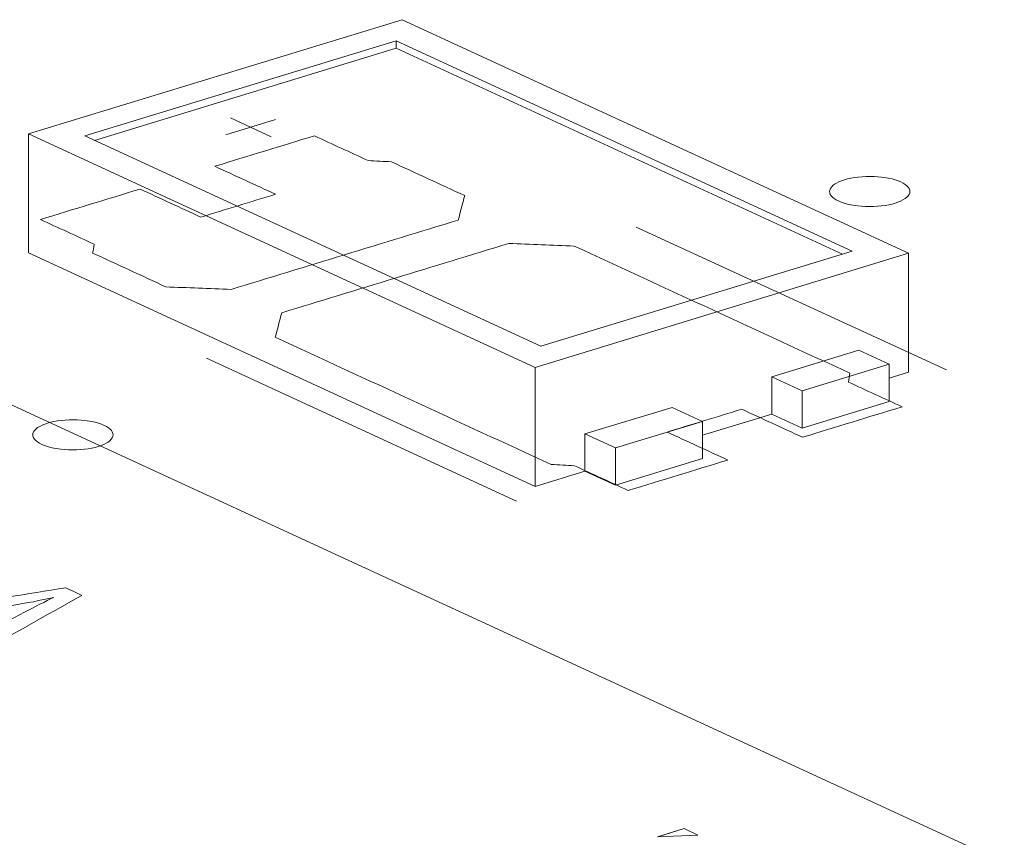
# Model space of a CAD drawing. Header units: inches. Extents: x -35 to 647, y 178 to 608.
# Tile 9 of 234: x 138.59 to 144.72, y 336.72 to 341.81. Entities that reach past the tile are written whole.
import ezdxf

# ---------------------------------------------------------------- set-up
doc = ezdxf.new("R2010")
doc.units = ezdxf.units.IN
doc.header["$MEASUREMENT"] = 0
doc.layers.add('1', color=7, linetype='Continuous')

# ---------------------------------------------------------------- blocks, each defined once
blk = doc.blocks.new('block 2848')
at = {"layer": '1', "color": 155, "lineweight": 18, "true_color": 0x4c7299}
blk.add_lwpolyline([(142.8438, 339.3092), (142.3009, 339.1433)], dxfattribs=at)
blk = doc.blocks.new('block 3108')
at = {"layer": '1', "color": 155, "lineweight": 18, "true_color": 0x4c7299}
blk.add_lwpolyline([(142.6544, 339.3965), (142.8438, 339.3092)], dxfattribs=at)
blk = doc.blocks.new('block 3156')
at = {"layer": '1', "color": 155, "lineweight": 18, "true_color": 0x4c7299}
blk.add_lwpolyline([(142.3009, 339.1433), (142.1115, 339.2306)], dxfattribs=at)
blk = doc.blocks.new('block 3234')
at = {"layer": '1', "color": 155, "lineweight": 18, "true_color": 0x4c7299}
blk.add_lwpolyline([(141.8373, 339.7777), (138.9969, 341.088)], dxfattribs=at)
blk = doc.blocks.new('block 3235')
at = {"layer": '1', "color": 155, "lineweight": 18, "true_color": 0x4c7299}
blk.add_lwpolyline([(143.7764, 340.3701), (141.8373, 339.7777)], dxfattribs=at)
blk = doc.blocks.new('block 3236')
at = {"layer": '1', "color": 155, "lineweight": 18, "true_color": 0x4c7299}
blk.add_lwpolyline([(140.9359, 341.6804), (143.7764, 340.3701)], dxfattribs=at)
blk = doc.blocks.new('block 3237')
at = {"layer": '1', "color": 155, "lineweight": 18, "true_color": 0x4c7299}
blk.add_lwpolyline([(141.8012, 339.6456), (144.1281, 340.3565)], dxfattribs=at)
blk = doc.blocks.new('block 3238')
at = {"layer": '1', "color": 155, "lineweight": 18, "true_color": 0x4c7299}
blk.add_lwpolyline([(140.972, 341.8124), (138.6452, 341.1015)], dxfattribs=at)
blk = doc.blocks.new('block 3239')
at = {"layer": '1', "color": 155, "lineweight": 18, "true_color": 0x4c7299}
blk.add_lwpolyline([(138.6452, 341.1015), (141.8012, 339.6456)], dxfattribs=at)
blk = doc.blocks.new('block 3240')
at = {"layer": '1', "color": 155, "lineweight": 18, "true_color": 0x4c7299}
blk.add_lwpolyline([(138.9969, 341.088), (140.9359, 341.6804)], dxfattribs=at)
blk = doc.blocks.new('block 3241')
at = {"layer": '1', "color": 155, "lineweight": 18, "true_color": 0x4c7299}
blk.add_lwpolyline([(143.4643, 339.4987), (144.0072, 339.6646)], dxfattribs=at)
blk = doc.blocks.new('block 3242')
at = {"layer": '1', "color": 155, "lineweight": 18, "true_color": 0x4c7299}
blk.add_lwpolyline([(143.2749, 339.5861), (143.4643, 339.4987)], dxfattribs=at)
blk = doc.blocks.new('block 3243')
at = {"layer": '1', "color": 155, "lineweight": 18, "true_color": 0x4c7299}
blk.add_lwpolyline([(144.0072, 339.6646), (143.8178, 339.752)], dxfattribs=at)
blk = doc.blocks.new('block 3244')
at = {"layer": '1', "color": 155, "lineweight": 18, "true_color": 0x4c7299}
blk.add_lwpolyline([(144.1281, 340.3565), (140.972, 341.8124)], dxfattribs=at)
blk = doc.blocks.new('block 3311')
at = {"layer": '1', "color": 155, "lineweight": 18, "true_color": 0x4c7299}
blk.add_lwpolyline([(158.3573, 330.2682), (134.371, 341.3329)], dxfattribs=at)
blk = doc.blocks.new('block 3324')
at = {"layer": '1', "color": 155, "lineweight": 18, "true_color": 0x4c7299}
blk.add_lwpolyline([(142.7289, 336.7712), (142.5642, 336.7209)], dxfattribs=at)
blk = doc.blocks.new('block 3325')
at = {"layer": '1', "color": 155, "lineweight": 18, "true_color": 0x4c7299}
blk.add_lwpolyline([(142.5642, 336.7209), (142.8157, 336.7311)], dxfattribs=at)
blk = doc.blocks.new('block 3377')
at = {"layer": '1', "color": 155, "lineweight": 18, "true_color": 0x4c7299}
blk.add_lwpolyline([(142.8157, 336.7311), (142.7289, 336.7712)], dxfattribs=at)
blk = doc.blocks.new('block 4362')
at = {"layer": '1', "color": 155, "lineweight": 18, "true_color": 0x4c7299}
blk.add_lwpolyline([(144.1281, 340.3565), (144.1281, 339.6151)], dxfattribs=at)
blk = doc.blocks.new('block 4363')
at = {"layer": '1', "color": 155, "lineweight": 18, "true_color": 0x4c7299}
blk.add_lwpolyline([(138.6452, 341.1015), (138.6452, 340.36)], dxfattribs=at)
blk = doc.blocks.new('block 4364')
at = {"layer": '1', "color": 155, "lineweight": 18, "true_color": 0x4c7299}
blk.add_lwpolyline([(141.8012, 339.6456), (141.8012, 338.9041)], dxfattribs=at)
blk = doc.blocks.new('block 4365')
at = {"layer": '1', "color": 155, "lineweight": 18, "true_color": 0x4c7299}
blk.add_lwpolyline([(140.9359, 341.634), (140.9359, 341.6804)], dxfattribs=at)
blk = doc.blocks.new('block 4366')
at = {"layer": '1', "color": 155, "lineweight": 18, "true_color": 0x4c7299}
blk.add_lwpolyline([(139.0573, 341.0601), (140.9359, 341.634)], dxfattribs=at)
blk = doc.blocks.new('block 4367')
at = {"layer": '1', "color": 155, "lineweight": 18, "true_color": 0x4c7299}
blk.add_lwpolyline([(140.9359, 341.634), (143.7159, 340.3516)], dxfattribs=at)
blk = doc.blocks.new('block 4368')
at = {"layer": '1', "color": 155, "lineweight": 18, "true_color": 0x4c7299}
blk.add_lwpolyline([(143.2749, 339.5861), (143.2749, 339.3544)], dxfattribs=at)
blk = doc.blocks.new('block 4369')
at = {"layer": '1', "color": 155, "lineweight": 18, "true_color": 0x4c7299}
blk.add_lwpolyline([(142.1115, 339.2306), (142.1115, 338.9989)], dxfattribs=at)
blk = doc.blocks.new('block 4370')
at = {"layer": '1', "color": 155, "lineweight": 18, "true_color": 0x4c7299}
blk.add_lwpolyline([(143.8178, 339.752), (143.2749, 339.5861)], dxfattribs=at)
blk = doc.blocks.new('block 4371')
at = {"layer": '1', "color": 155, "lineweight": 18, "true_color": 0x4c7299}
blk.add_lwpolyline([(142.8438, 339.3092), (142.8438, 339.0775)], dxfattribs=at)
blk = doc.blocks.new('block 4372')
at = {"layer": '1', "color": 155, "lineweight": 18, "true_color": 0x4c7299}
blk.add_lwpolyline([(142.3009, 339.1433), (142.3009, 338.9116)], dxfattribs=at)
blk = doc.blocks.new('block 4373')
at = {"layer": '1', "color": 155, "lineweight": 18, "true_color": 0x4c7299}
blk.add_lwpolyline([(143.4643, 339.4987), (143.4643, 339.267)], dxfattribs=at)
blk = doc.blocks.new('block 4374')
at = {"layer": '1', "color": 155, "lineweight": 18, "true_color": 0x4c7299}
blk.add_lwpolyline([(144.0072, 339.6646), (144.0072, 339.4329)], dxfattribs=at)
blk = doc.blocks.new('block 4375')
at = {"layer": '1', "color": 155, "lineweight": 18, "true_color": 0x4c7299}
blk.add_lwpolyline([(142.1115, 339.2306), (142.6544, 339.3965)], dxfattribs=at)
blk = doc.blocks.new('block 4376')
at = {"layer": '1', "color": 155, "lineweight": 18, "true_color": 0x4c7299}
blk.add_lwpolyline([(143.4643, 339.267), (144.0072, 339.4329)], dxfattribs=at)
blk = doc.blocks.new('block 4377')
at = {"layer": '1', "color": 155, "lineweight": 18, "true_color": 0x4c7299}
blk.add_lwpolyline([(142.8438, 339.0775), (142.3009, 338.9116)], dxfattribs=at)
blk = doc.blocks.new('block 4378')
at = {"layer": '1', "color": 155, "lineweight": 18, "true_color": 0x4c7299}
blk.add_lwpolyline([(143.2749, 339.3544), (143.4643, 339.267)], dxfattribs=at)
blk = doc.blocks.new('block 4379')
at = {"layer": '1', "color": 155, "lineweight": 18, "true_color": 0x4c7299}
blk.add_lwpolyline([(142.3009, 338.9116), (142.1115, 338.9989)], dxfattribs=at)
blk = doc.blocks.new('block 4380')
at = {"layer": '1', "color": 155, "lineweight": 18, "true_color": 0x4c7299}
blk.add_lwpolyline([(138.6452, 340.36), (141.8012, 338.9041)], dxfattribs=at)
blk = doc.blocks.new('block 4381')
at = {"layer": '1', "color": 155, "lineweight": 18, "true_color": 0x4c7299}
blk.add_lwpolyline([(141.8012, 338.9041), (142.1115, 338.9989)], dxfattribs=at)
blk = doc.blocks.new('block 4382')
at = {"layer": '1', "color": 155, "lineweight": 18, "true_color": 0x4c7299}
blk.add_lwpolyline([(144.0072, 339.5781), (144.1281, 339.6151)], dxfattribs=at)
blk = doc.blocks.new('block 4383')
at = {"layer": '1', "color": 155, "lineweight": 18, "true_color": 0x4c7299}
blk.add_lwpolyline([(142.8438, 339.2227), (143.2749, 339.3544)], dxfattribs=at)
blk = doc.blocks.new('block 4527')
at = {"layer": '1', "color": 155, "lineweight": 18, "true_color": 0x4c7299}
blk.add_lwpolyline([(142.7289, 336.7711), (142.7289, 336.7711)], dxfattribs=at)
blk = doc.blocks.new('block 4618')
at = {"layer": '1', "color": 155, "lineweight": 18, "true_color": 0x4c7299}
blk.add_lwpolyline([(142.7289, 336.7711), (142.5646, 336.7209)], dxfattribs=at)
blk = doc.blocks.new('block 4619')
at = {"layer": '1', "color": 155, "lineweight": 18, "true_color": 0x4c7299}
blk.add_lwpolyline([(142.8155, 336.7311), (142.7289, 336.7711)], dxfattribs=at)
blk = doc.blocks.new('block 4968')
at = {"layer": '1', "color": 18, "lineweight": 13, "true_color": 0x4c0000}
blk.add_lwpolyline([(141.685, 338.811), (139.7533, 339.7021)], dxfattribs=at)
blk = doc.blocks.new('block 4987')
at = {"layer": '1', "color": 18, "lineweight": 13, "true_color": 0x4c0000}
blk.add_lwpolyline([(141.685, 338.811), (139.7533, 339.7021)], dxfattribs=at)
blk = doc.blocks.new('block 5136')
at = {"layer": '1', "color": 18, "lineweight": 13, "true_color": 0x4c0000}
blk.add_lwpolyline([(144.3634, 339.6293), (142.4316, 340.5204)], dxfattribs=at)
blk = doc.blocks.new('block 5137')
at = {"layer": '1', "color": 18, "lineweight": 13, "true_color": 0x4c0000}
blk.add_lwpolyline([(139.9033, 341.1998), (140.1558, 341.0833)], dxfattribs=at)
blk = doc.blocks.new('block 5138')
at = {"layer": '1', "color": 18, "lineweight": 13, "true_color": 0x4c0000}
blk.add_lwpolyline([(139.8743, 341.0946), (140.1845, 341.1894)], dxfattribs=at)
blk = doc.blocks.new('block 5146')
at = {"layer": '1', "color": 18, "lineweight": 13, "true_color": 0x4c0000}
blk.add_lwpolyline([(144.3634, 339.6293), (142.4316, 340.5204)], dxfattribs=at)
blk = doc.blocks.new('block 5162')
at = {"layer": '1', "color": 18, "lineweight": 13, "true_color": 0x4c0000}
blk.add_lwpolyline([(139.9033, 341.1998), (140.1558, 341.0833)], dxfattribs=at)
blk = doc.blocks.new('block 5190')
at = {"layer": '1', "color": 18, "lineweight": 13, "true_color": 0x4c0000}
blk.add_lwpolyline([(139.8743, 341.0946), (140.1845, 341.1894)], dxfattribs=at)
blk = doc.blocks.new('block 7722')
at = {"layer": '1', "color": 18, "lineweight": 13, "true_color": 0x4c0000}
blk.add_open_spline([(143.4669, 339.2102), (143.6737, 339.2734), (143.8805, 339.3366), (144.0874, 339.3997), (143.9758, 339.4512), (143.8642, 339.5027), (143.7527, 339.5541), (143.756, 339.5724), (143.7593, 339.5907), (143.7626, 339.609), (143.1897, 339.8733), (142.6168, 340.1376), (142.0438, 340.4019), (141.9085, 340.4073), (141.7731, 340.4127), (141.6378, 340.418), (141.1661, 340.2739), (140.6945, 340.1298), (140.2228, 339.9857), (140.2093, 339.9349), (140.1959, 339.884), (140.1824, 339.8332), (140.7553, 339.5689), (141.3282, 339.3046), (141.9011, 339.0403), (141.9495, 339.0378), (141.998, 339.0353), (142.0464, 339.0328), (142.1579, 338.9813), (142.2695, 338.9299), (142.381, 338.8784), (142.5879, 338.9416), (142.7947, 339.0048), (143.0015, 339.068), (142.8753, 339.1262), (142.749, 339.1845), (142.6228, 339.2427), (142.7779, 339.2901), (142.933, 339.3375), (143.0881, 339.3849), (143.2144, 339.3266), (143.3406, 339.2684), (143.4669, 339.2102)], degree=3, knots=[0, 0, 0, 0, 1, 1, 1, 2, 2, 2, 3, 3, 3, 4, 4, 4, 5, 5, 5, 6, 6, 6, 7, 7, 7, 8, 8, 8, 9, 9, 9, 10, 10, 10, 11, 11, 11, 12, 12, 12, 13, 13, 13, 14, 14, 14, 14], dxfattribs=at)
blk = doc.blocks.new('block 7723')
at = {"layer": '1', "color": 18, "lineweight": 13, "true_color": 0x4c0000}
blk.add_open_spline([(143.4669, 339.2102), (143.6737, 339.2734), (143.8805, 339.3366), (144.0874, 339.3997), (143.9758, 339.4512), (143.8642, 339.5027), (143.7527, 339.5541), (143.756, 339.5724), (143.7593, 339.5907), (143.7626, 339.609), (143.1897, 339.8733), (142.6168, 340.1376), (142.0438, 340.4019), (141.9085, 340.4073), (141.7731, 340.4127), (141.6378, 340.418), (141.1661, 340.2739), (140.6945, 340.1298), (140.2228, 339.9857), (140.2093, 339.9349), (140.1959, 339.884), (140.1824, 339.8332), (140.7553, 339.5689), (141.3282, 339.3046), (141.9011, 339.0403), (141.9495, 339.0378), (141.998, 339.0353), (142.0464, 339.0328), (142.1579, 338.9813), (142.2695, 338.9299), (142.381, 338.8784), (142.5879, 338.9416), (142.7947, 339.0048), (143.0015, 339.068), (142.8753, 339.1262), (142.749, 339.1845), (142.6228, 339.2427), (142.7779, 339.2901), (142.933, 339.3375), (143.0881, 339.3849), (143.2144, 339.3266), (143.3406, 339.2684), (143.4669, 339.2102)], degree=3, knots=[0, 0, 0, 0, 1, 1, 1, 2, 2, 2, 3, 3, 3, 4, 4, 4, 5, 5, 5, 6, 6, 6, 7, 7, 7, 8, 8, 8, 9, 9, 9, 10, 10, 10, 11, 11, 11, 12, 12, 12, 13, 13, 13, 14, 14, 14, 14], dxfattribs=at)
blk = doc.blocks.new('block 7724')
at = {"layer": '1', "color": 18, "lineweight": 13, "true_color": 0x4c0000}
blk.add_open_spline([(141.3626, 340.7161), (141.3491, 340.6653), (141.3356, 340.6145), (141.3221, 340.5636), (140.8505, 340.4195), (140.3789, 340.2754), (139.9072, 340.1313), (139.7718, 340.1367), (139.6365, 340.1421), (139.5011, 340.1474), (139.349, 340.2176), (139.1969, 340.2878), (139.0447, 340.3579), (139.0481, 340.3762), (139.0514, 340.3945), (139.0547, 340.4128), (138.9431, 340.4643), (138.8315, 340.5158), (138.72, 340.5672), (138.9268, 340.6304), (139.1336, 340.6936), (139.3404, 340.7568), (139.4667, 340.6986), (139.5929, 340.6403), (139.7192, 340.5821), (139.8743, 340.6295), (140.0294, 340.6769), (140.1845, 340.7243), (140.0583, 340.7825), (139.9321, 340.8408), (139.8058, 340.899), (140.0126, 340.9622), (140.2195, 341.0254), (140.4263, 341.0886), (140.5379, 341.0371), (140.6495, 340.9856), (140.761, 340.9342), (140.8094, 340.9317), (140.8578, 340.9292), (140.9062, 340.9267), (141.0583, 340.8565), (141.2104, 340.7863), (141.3626, 340.7161)], degree=3, knots=[0, 0, 0, 0, 1, 1, 1, 2, 2, 2, 3, 3, 3, 4, 4, 4, 5, 5, 5, 6, 6, 6, 7, 7, 7, 8, 8, 8, 9, 9, 9, 10, 10, 10, 11, 11, 11, 12, 12, 12, 13, 13, 13, 14, 14, 14, 14], dxfattribs=at)
blk = doc.blocks.new('block 7725')
at = {"layer": '1', "color": 18, "lineweight": 13, "true_color": 0x4c0000}
blk.add_open_spline([(141.3626, 340.7161), (141.3491, 340.6653), (141.3356, 340.6145), (141.3221, 340.5636), (140.8505, 340.4195), (140.3789, 340.2754), (139.9072, 340.1313), (139.7718, 340.1367), (139.6365, 340.1421), (139.5011, 340.1474), (139.349, 340.2176), (139.1969, 340.2878), (139.0447, 340.3579), (139.0481, 340.3762), (139.0514, 340.3945), (139.0547, 340.4128), (138.9431, 340.4643), (138.8315, 340.5158), (138.72, 340.5672), (138.9268, 340.6304), (139.1336, 340.6936), (139.3404, 340.7568), (139.4667, 340.6986), (139.5929, 340.6403), (139.7192, 340.5821), (139.8743, 340.6295), (140.0294, 340.6769), (140.1845, 340.7243), (140.0583, 340.7825), (139.9321, 340.8408), (139.8058, 340.899), (140.0126, 340.9622), (140.2195, 341.0254), (140.4263, 341.0886), (140.5379, 341.0371), (140.6495, 340.9856), (140.761, 340.9342), (140.8094, 340.9317), (140.8578, 340.9292), (140.9062, 340.9267), (141.0583, 340.8565), (141.2104, 340.7863), (141.3626, 340.7161)], degree=3, knots=[0, 0, 0, 0, 1, 1, 1, 2, 2, 2, 3, 3, 3, 4, 4, 4, 5, 5, 5, 6, 6, 6, 7, 7, 7, 8, 8, 8, 9, 9, 9, 10, 10, 10, 11, 11, 11, 12, 12, 12, 13, 13, 13, 14, 14, 14, 14], dxfattribs=at)
blk = doc.blocks.new('block 7750')
at = {"layer": '1', "color": 18, "lineweight": 13, "true_color": 0x4c0000}
blk.add_open_spline([(141.3626, 340.7161), (141.3491, 340.6653), (141.3356, 340.6145), (141.3221, 340.5636), (140.8505, 340.4195), (140.3789, 340.2754), (139.9072, 340.1313), (139.7718, 340.1367), (139.6365, 340.1421), (139.5011, 340.1474), (139.349, 340.2176), (139.1969, 340.2878), (139.0447, 340.3579), (139.0481, 340.3762), (139.0514, 340.3945), (139.0547, 340.4128), (138.9431, 340.4643), (138.8315, 340.5158), (138.72, 340.5672), (138.9268, 340.6304), (139.1336, 340.6936), (139.3404, 340.7568), (139.4667, 340.6986), (139.5929, 340.6403), (139.7192, 340.5821), (139.8743, 340.6295), (140.0294, 340.6769), (140.1845, 340.7243), (140.0583, 340.7825), (139.9321, 340.8408), (139.8058, 340.899), (140.0126, 340.9622), (140.2195, 341.0254), (140.4263, 341.0886), (140.5379, 341.0371), (140.6495, 340.9856), (140.761, 340.9342), (140.8094, 340.9317), (140.8578, 340.9292), (140.9062, 340.9267), (141.0583, 340.8565), (141.2104, 340.7863), (141.3626, 340.7161)], degree=3, knots=[0, 0, 0, 0, 1, 1, 1, 2, 2, 2, 3, 3, 3, 4, 4, 4, 5, 5, 5, 6, 6, 6, 7, 7, 7, 8, 8, 8, 9, 9, 9, 10, 10, 10, 11, 11, 11, 12, 12, 12, 13, 13, 13, 14, 14, 14, 14], dxfattribs=at)
blk = doc.blocks.new('block 7832')
at = {"layer": '1', "color": 18, "lineweight": 13, "true_color": 0x4c0000}
blk.add_open_spline([(141.3626, 340.7161), (141.3491, 340.6653), (141.3356, 340.6145), (141.3221, 340.5636), (140.8505, 340.4195), (140.3789, 340.2754), (139.9072, 340.1313), (139.7718, 340.1367), (139.6365, 340.1421), (139.5011, 340.1474), (139.349, 340.2176), (139.1969, 340.2878), (139.0447, 340.3579), (139.0481, 340.3762), (139.0514, 340.3945), (139.0547, 340.4128), (138.9431, 340.4643), (138.8315, 340.5158), (138.72, 340.5672), (138.9268, 340.6304), (139.1336, 340.6936), (139.3404, 340.7568), (139.4667, 340.6986), (139.5929, 340.6403), (139.7192, 340.5821), (139.8743, 340.6295), (140.0294, 340.6769), (140.1845, 340.7243), (140.0583, 340.7825), (139.9321, 340.8408), (139.8058, 340.899), (140.0126, 340.9622), (140.2195, 341.0254), (140.4263, 341.0886), (140.5379, 341.0371), (140.6495, 340.9856), (140.761, 340.9342), (140.8094, 340.9317), (140.8578, 340.9292), (140.9062, 340.9267), (141.0583, 340.8565), (141.2104, 340.7863), (141.3626, 340.7161)], degree=3, knots=[0, 0, 0, 0, 1, 1, 1, 2, 2, 2, 3, 3, 3, 4, 4, 4, 5, 5, 5, 6, 6, 6, 7, 7, 7, 8, 8, 8, 9, 9, 9, 10, 10, 10, 11, 11, 11, 12, 12, 12, 13, 13, 13, 14, 14, 14, 14], dxfattribs=at)
blk = doc.blocks.new('block 7837')
at = {"layer": '1', "color": 18, "lineweight": 13, "true_color": 0x4c0000}
blk.add_open_spline([(143.4669, 339.2102), (143.6737, 339.2734), (143.8805, 339.3366), (144.0874, 339.3997), (143.9758, 339.4512), (143.8642, 339.5027), (143.7527, 339.5541), (143.756, 339.5724), (143.7593, 339.5907), (143.7626, 339.609), (143.1897, 339.8733), (142.6168, 340.1376), (142.0438, 340.4019), (141.9085, 340.4073), (141.7731, 340.4127), (141.6378, 340.418), (141.1661, 340.2739), (140.6945, 340.1298), (140.2228, 339.9857), (140.2093, 339.9349), (140.1959, 339.884), (140.1824, 339.8332), (140.7553, 339.5689), (141.3282, 339.3046), (141.9011, 339.0403), (141.9495, 339.0378), (141.998, 339.0353), (142.0464, 339.0328), (142.1579, 338.9813), (142.2695, 338.9299), (142.381, 338.8784), (142.5879, 338.9416), (142.7947, 339.0048), (143.0015, 339.068), (142.8753, 339.1262), (142.749, 339.1845), (142.6228, 339.2427), (142.7779, 339.2901), (142.933, 339.3375), (143.0881, 339.3849), (143.2144, 339.3266), (143.3406, 339.2684), (143.4669, 339.2102)], degree=3, knots=[0, 0, 0, 0, 1, 1, 1, 2, 2, 2, 3, 3, 3, 4, 4, 4, 5, 5, 5, 6, 6, 6, 7, 7, 7, 8, 8, 8, 9, 9, 9, 10, 10, 10, 11, 11, 11, 12, 12, 12, 13, 13, 13, 14, 14, 14, 14], dxfattribs=at)
blk = doc.blocks.new('block 7851')
at = {"layer": '1', "color": 18, "lineweight": 13, "true_color": 0x4c0000}
blk.add_open_spline([(143.4669, 339.2102), (143.6737, 339.2734), (143.8805, 339.3366), (144.0874, 339.3997), (143.9758, 339.4512), (143.8642, 339.5027), (143.7527, 339.5541), (143.756, 339.5724), (143.7593, 339.5907), (143.7626, 339.609), (143.1897, 339.8733), (142.6168, 340.1376), (142.0438, 340.4019), (141.9085, 340.4073), (141.7731, 340.4127), (141.6378, 340.418), (141.1661, 340.2739), (140.6945, 340.1298), (140.2228, 339.9857), (140.2093, 339.9349), (140.1959, 339.884), (140.1824, 339.8332), (140.7553, 339.5689), (141.3282, 339.3046), (141.9011, 339.0403), (141.9495, 339.0378), (141.998, 339.0353), (142.0464, 339.0328), (142.1579, 338.9813), (142.2695, 338.9299), (142.381, 338.8784), (142.5879, 338.9416), (142.7947, 339.0048), (143.0015, 339.068), (142.8753, 339.1262), (142.749, 339.1845), (142.6228, 339.2427), (142.7779, 339.2901), (142.933, 339.3375), (143.0881, 339.3849), (143.2144, 339.3266), (143.3406, 339.2684), (143.4669, 339.2102)], degree=3, knots=[0, 0, 0, 0, 1, 1, 1, 2, 2, 2, 3, 3, 3, 4, 4, 4, 5, 5, 5, 6, 6, 6, 7, 7, 7, 8, 8, 8, 9, 9, 9, 10, 10, 10, 11, 11, 11, 12, 12, 12, 13, 13, 13, 14, 14, 14, 14], dxfattribs=at)
blk = doc.blocks.new('block 7989')
at = {"layer": '1', "color": 18, "lineweight": 13, "true_color": 0x4c0000}
blk.add_lwpolyline([(138.7639, 339.298), (138.7829, 339.3033), (138.8037, 339.308), (138.826, 339.3119), (138.8494, 339.3151), (138.8738, 339.3173), (138.8986, 339.3187), (138.9484, 339.3185), (138.9726, 339.3171), (138.9959, 339.3148), (139.0397, 339.308), (139.0606, 339.3033), (139.0804, 339.2977), (139.0989, 339.2914), (139.1157, 339.2844), (139.1306, 339.2768), (139.1432, 339.2688), (139.1536, 339.2603), (139.1616, 339.2517), (139.1673, 339.243), (139.1707, 339.2342), (139.1718, 339.2252), (139.1706, 339.216), (139.167, 339.2068), (139.1609, 339.1977), (139.1523, 339.1888), (139.1415, 339.1803), (139.1285, 339.1724), (139.1137, 339.165), (139.0973, 339.1583), (139.0796, 339.1524), (139.0605, 339.1471), (139.0397, 339.1424), (139.0175, 339.1384), (138.994, 339.1353), (138.9697, 339.133), (138.9448, 339.1317), (138.8951, 339.1318), (138.8709, 339.1332), (138.8476, 339.1355), (138.8038, 339.1424), (138.7829, 339.1471), (138.763, 339.1526), (138.7446, 339.1589), (138.7278, 339.1659), (138.7129, 339.1735), (138.7002, 339.1816), (138.6898, 339.19), (138.6818, 339.1986), (138.6762, 339.2074), (138.6728, 339.2161), (138.6716, 339.2252), (138.6728, 339.2343), (138.6765, 339.2436), (138.6826, 339.2527), (138.6911, 339.2615), (138.702, 339.27), (138.715, 339.278), (138.7298, 339.2854), (138.7462, 339.2921), (138.7639, 339.298)], dxfattribs=at)
blk = doc.blocks.new('block 8054')
at = {"layer": '1', "color": 18, "lineweight": 13, "true_color": 0x4c0000}
blk.add_open_spline([(137.5401, 337.9962), (137.5068, 338.0116), (137.4735, 338.0269), (137.4402, 338.0423), (137.9191, 338.1188), (138.3979, 338.1952), (138.8768, 338.2717), (138.9106, 338.2561), (138.9445, 338.2405), (138.9783, 338.2249), (138.6876, 338.0616), (138.3968, 337.8984), (138.106, 337.7352), (138.0702, 337.7517), (138.0345, 337.7681), (137.9988, 337.7846), (138.0886, 337.8333), (138.1784, 337.8819), (138.2682, 337.9306), (138.169, 337.9763), (138.0699, 338.022), (137.9708, 338.0678), (137.8272, 338.0439), (137.6837, 338.02), (137.5401, 337.9962)], degree=3, knots=[0, 0, 0, 0, 1, 1, 1, 2, 2, 2, 3, 3, 3, 4, 4, 4, 5, 5, 5, 6, 6, 6, 7, 7, 7, 8, 8, 8, 8], dxfattribs=at)
blk = doc.blocks.new('block 8060')
at = {"layer": '1', "color": 18, "lineweight": 13, "true_color": 0x4c0000}
blk.add_lwpolyline([(138.7639, 339.298), (138.7829, 339.3033), (138.8037, 339.308), (138.826, 339.3119), (138.8494, 339.3151), (138.8738, 339.3173), (138.8986, 339.3187), (138.9484, 339.3185), (138.9726, 339.3171), (138.9959, 339.3148), (139.0397, 339.308), (139.0606, 339.3033), (139.0804, 339.2977), (139.0989, 339.2914), (139.1157, 339.2844), (139.1306, 339.2768), (139.1432, 339.2688), (139.1536, 339.2603), (139.1616, 339.2517), (139.1673, 339.243), (139.1707, 339.2342), (139.1718, 339.2252), (139.1706, 339.216), (139.167, 339.2068), (139.1609, 339.1977), (139.1523, 339.1888), (139.1415, 339.1803), (139.1285, 339.1724), (139.1137, 339.165), (139.0973, 339.1583), (139.0796, 339.1524), (139.0605, 339.1471), (139.0397, 339.1424), (139.0175, 339.1384), (138.994, 339.1353), (138.9697, 339.133), (138.9448, 339.1317), (138.8951, 339.1318), (138.8709, 339.1332), (138.8476, 339.1355), (138.8038, 339.1424), (138.7829, 339.1471), (138.763, 339.1526), (138.7446, 339.1589), (138.7278, 339.1659), (138.7129, 339.1735), (138.7002, 339.1816), (138.6898, 339.19), (138.6818, 339.1986), (138.6762, 339.2074), (138.6728, 339.2161), (138.6716, 339.2252), (138.6728, 339.2343), (138.6765, 339.2436), (138.6826, 339.2527), (138.6911, 339.2615), (138.702, 339.27), (138.715, 339.278), (138.7298, 339.2854), (138.7462, 339.2921), (138.7639, 339.298)], dxfattribs=at)
blk = doc.blocks.new('block 8065')
at = {"layer": '1', "color": 18, "lineweight": 13, "true_color": 0x4c0000}
blk.add_open_spline([(138.5426, 338.1619), (138.4028, 338.1391), (138.263, 338.1163), (138.1232, 338.0935), (138.2036, 338.0564), (138.284, 338.0194), (138.3643, 337.9823), (138.447, 338.0265), (138.5297, 338.0708), (138.6124, 338.115), (138.6878, 338.1553), (138.7512, 338.1877), (138.8031, 338.2119), (138.7196, 338.1934), (138.6327, 338.1766), (138.5426, 338.1619)], degree=3, knots=[0, 0, 0, 0, 1, 1, 1, 2, 2, 2, 3, 3, 3, 4, 4, 4, 5, 5, 5, 5], dxfattribs=at)
blk = doc.blocks.new('block 8141')
at = {"layer": '1', "color": 18, "lineweight": 13, "true_color": 0x4c0000}
blk.add_lwpolyline([(143.7277, 340.8146), (143.7468, 340.8199), (143.7676, 340.8246), (143.7898, 340.8285), (143.8133, 340.8317), (143.8376, 340.8339), (143.8625, 340.8353), (143.9123, 340.8352), (143.9365, 340.8337), (143.9598, 340.8315), (144.0035, 340.8246), (144.0244, 340.8199), (144.0443, 340.8144), (144.0628, 340.8081), (144.0796, 340.8011), (144.0944, 340.7935), (144.1071, 340.7854), (144.1175, 340.777), (144.1255, 340.7683), (144.1312, 340.7596), (144.1345, 340.7508), (144.1357, 340.7418), (144.1345, 340.7326), (144.1309, 340.7234), (144.1247, 340.7143), (144.1162, 340.7054), (144.1053, 340.697), (144.0924, 340.689), (144.0775, 340.6816), (144.0611, 340.6749), (144.0435, 340.669), (144.0244, 340.6637), (144.0036, 340.659), (143.9814, 340.6551), (143.9579, 340.6519), (143.9336, 340.6496), (143.9087, 340.6483), (143.8589, 340.6484), (143.8347, 340.6499), (143.8114, 340.6521), (143.7677, 340.659), (143.7468, 340.6637), (143.7269, 340.6692), (143.7084, 340.6755), (143.6916, 340.6825), (143.6768, 340.6901), (143.6641, 340.6982), (143.6537, 340.7066), (143.6457, 340.7153), (143.64, 340.724), (143.6367, 340.7327), (143.6355, 340.7418), (143.6367, 340.751), (143.6403, 340.7602), (143.6465, 340.7693), (143.655, 340.7782), (143.6659, 340.7866), (143.6788, 340.7946), (143.6937, 340.802), (143.7101, 340.8087), (143.7277, 340.8146)], dxfattribs=at)
blk = doc.blocks.new('block 8160')
at = {"layer": '1', "color": 18, "lineweight": 13, "true_color": 0x4c0000}
blk.add_lwpolyline([(143.7277, 340.8146), (143.7468, 340.8199), (143.7676, 340.8246), (143.7898, 340.8285), (143.8133, 340.8317), (143.8376, 340.8339), (143.8625, 340.8353), (143.9123, 340.8352), (143.9365, 340.8337), (143.9598, 340.8315), (144.0035, 340.8246), (144.0244, 340.8199), (144.0443, 340.8144), (144.0628, 340.8081), (144.0796, 340.8011), (144.0944, 340.7935), (144.1071, 340.7854), (144.1175, 340.777), (144.1255, 340.7683), (144.1312, 340.7596), (144.1345, 340.7508), (144.1357, 340.7418), (144.1345, 340.7326), (144.1309, 340.7234), (144.1247, 340.7143), (144.1162, 340.7054), (144.1053, 340.697), (144.0924, 340.689), (144.0775, 340.6816), (144.0611, 340.6749), (144.0435, 340.669), (144.0244, 340.6637), (144.0036, 340.659), (143.9814, 340.6551), (143.9579, 340.6519), (143.9336, 340.6496), (143.9087, 340.6483), (143.8589, 340.6484), (143.8347, 340.6499), (143.8114, 340.6521), (143.7677, 340.659), (143.7468, 340.6637), (143.7269, 340.6692), (143.7084, 340.6755), (143.6916, 340.6825), (143.6768, 340.6901), (143.6641, 340.6982), (143.6537, 340.7066), (143.6457, 340.7153), (143.64, 340.724), (143.6367, 340.7327), (143.6355, 340.7418), (143.6367, 340.751), (143.6403, 340.7602), (143.6465, 340.7693), (143.655, 340.7782), (143.6659, 340.7866), (143.6788, 340.7946), (143.6937, 340.802), (143.7101, 340.8087), (143.7277, 340.8146)], dxfattribs=at)

msp = doc.modelspace()

# ---------------------------------------------------------------- block references
at = {"layer": '1'}
for name in ['block 3238', 'block 3244', 'block 3240', 'block 3236', 'block 4365', 'block 4366', 'block 4367', 'block 3311', 'block 5138', 'block 5190', 'block 5137', 'block 5162', 'block 3239', 'block 4363', 'block 7724', 'block 7725', 'block 7750', 'block 7832', 'block 3234', 'block 8141', 'block 8160', 'block 5136', 'block 5146', 'block 7722', 'block 7723', 'block 7837', 'block 7851', 'block 4380', 'block 3237', 'block 3235', 'block 4362', 'block 4370', 'block 3243', 'block 4968', 'block 4987', 'block 4364', 'block 3241', 'block 4374', 'block 3242', 'block 4368', 'block 4382', 'block 4373', 'block 4375', 'block 3108', 'block 4376', 'block 7989', 'block 8060', 'block 4383', 'block 4378', 'block 2848', 'block 4371', 'block 3156', 'block 4369', 'block 4372', 'block 4377', 'block 4381', 'block 4379', 'block 8054', 'block 8065', 'block 3324', 'block 4618', 'block 3377', 'block 4527', 'block 4619', 'block 3325']:
    msp.add_blockref(name, (0, 0), dxfattribs=at)

doc.saveas('drawing.dxf')
